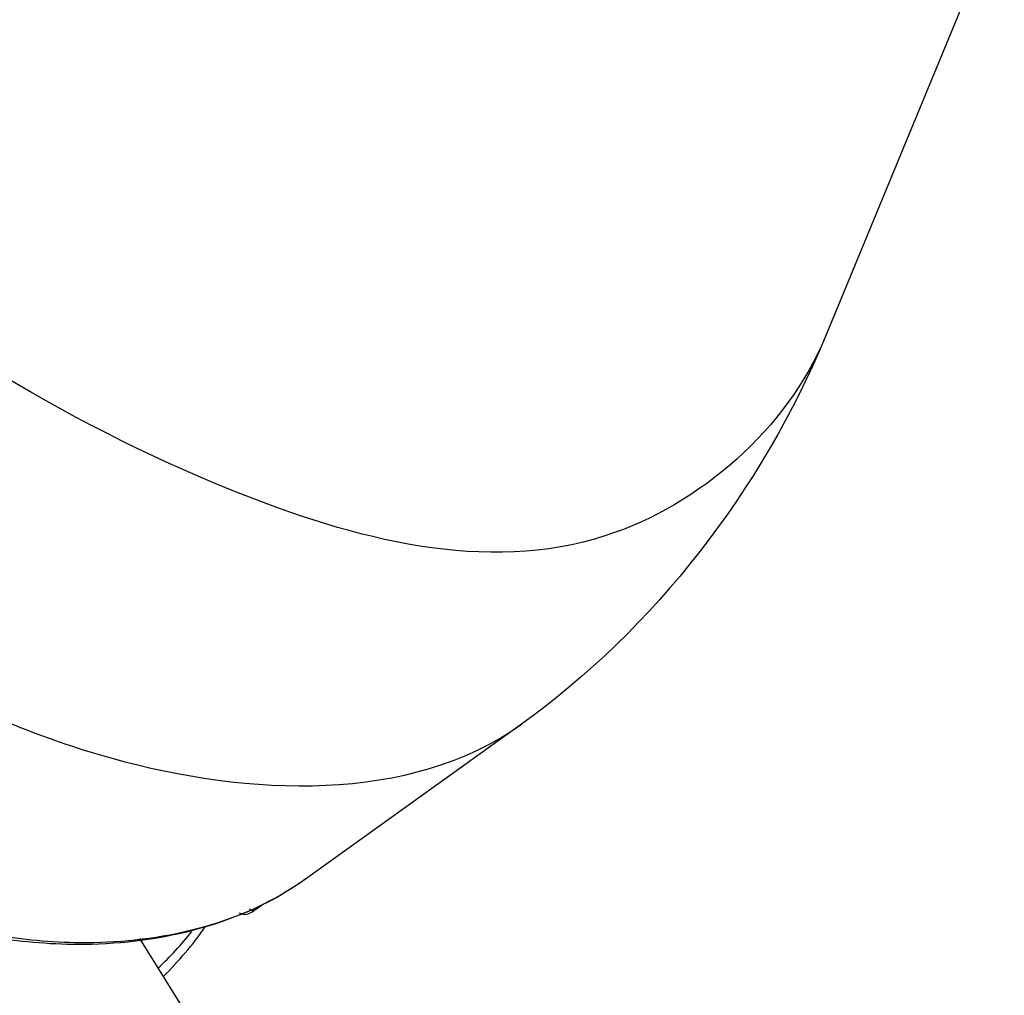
# Paper-space layout 'Sheet' of a CAD drawing. Header units: inches. Extents: x 0.2 to 10.8, y 0.2 to 8.3.
# Tile 26 of 256: x 1.741 to 1.921, y 1.852 to 2.03. Entities that reach past the tile are written whole.
import ezdxf

# ---------------------------------------------------------------- set-up
doc = ezdxf.new("R2010")
doc.units = ezdxf.units.IN
doc.header["$MEASUREMENT"] = 0
doc.layers.get('0').update_dxf_attribs({"lineweight": 5})

psp = doc.layouts.new('Sheet')

# ---------------------------------------------------------------- linework, layer by layer
at = {"color": 0, "linetype": 'ByBlock', "lineweight": -3}
for p, q in [((1.920843, 2.051383), (1.888072, 1.972079)), ((1.83258, 1.901328), (1.793116, 1.873021)), ((1.793216, 1.873092), (1.793112, 1.873028)), ((1.783754, 1.867307), (1.785432, 1.86851)), ((1.762736, 1.862163), (1.785399, 1.825738))]:
    psp.add_line(p, q, dxfattribs=at)
for points in [[(1.780993, 1.866852), (1.781412, 1.866643), (1.782037, 1.866558), (1.782595, 1.866649), (1.782994, 1.866816), (1.783365, 1.867039), (1.783754, 1.867307)], [(1.782839, 1.867542), (1.782871, 1.867513), (1.783419, 1.867254), (1.783754, 1.867307)]]:
    psp.add_lwpolyline(points, dxfattribs=at)
for points, knots in [([(1.888072, 1.972079), (1.88119, 1.955426), (1.84513, 1.923628), (1.76687, 1.944455), (1.685984, 1.997257), (1.631958, 2.050527), (1.604611, 2.08188)], [0, 0, 0, 0, 0.1557412, 0.3530956, 0.6404162, 1, 1, 1, 1]), ([(1.725345, 1.907577), (1.735799, 1.90262), (1.768867, 1.888878), (1.812236, 1.886737), (1.83258, 1.901328)], [0, 0, 0, 0, 0.3160719, 1, 1, 1, 1]), ([(1.793117, 1.873021), (1.781689, 1.864823), (1.761072, 1.859764), (1.741661, 1.86147), (1.736229, 1.862272)], [0, 0, 0, 0, 0.7192017, 1, 1, 1, 1]), ([(1.793116, 1.873021), (1.792691, 1.872716), (1.791833, 1.872118), (1.790958, 1.871544), (1.790517, 1.871263)], [0, 0, 0, 0, 0.4998304, 1, 1, 1, 1]), ([(1.790517, 1.871263), (1.779298, 1.864116), (1.759768, 1.860101), (1.741394, 1.861931), (1.736226, 1.862742)], [0, 0, 0, 0, 0.7177544, 1, 1, 1, 1]), ([(1.76618, 1.856775), (1.767275, 1.857794), (1.7694, 1.859933), (1.771357, 1.862227), (1.772299, 1.863415)], [0, 0, 0, 0, 0.4967408, 1, 1, 1, 1]), ([(1.767126, 1.855218), (1.768525, 1.856587), (1.771217, 1.859488), (1.773625, 1.862628), (1.774767, 1.864262)], [0, 0, 0, 0, 0.495513, 1, 1, 1, 1])]:
    psp.add_open_spline(points, degree=3, knots=knots, dxfattribs=at)
psp.add_open_spline([(1.888072, 1.972079), (1.876626, 1.944379), (1.856935, 1.918798), (1.83258, 1.901328)], degree=3, dxfattribs=at)

doc.saveas('drawing.dxf')
